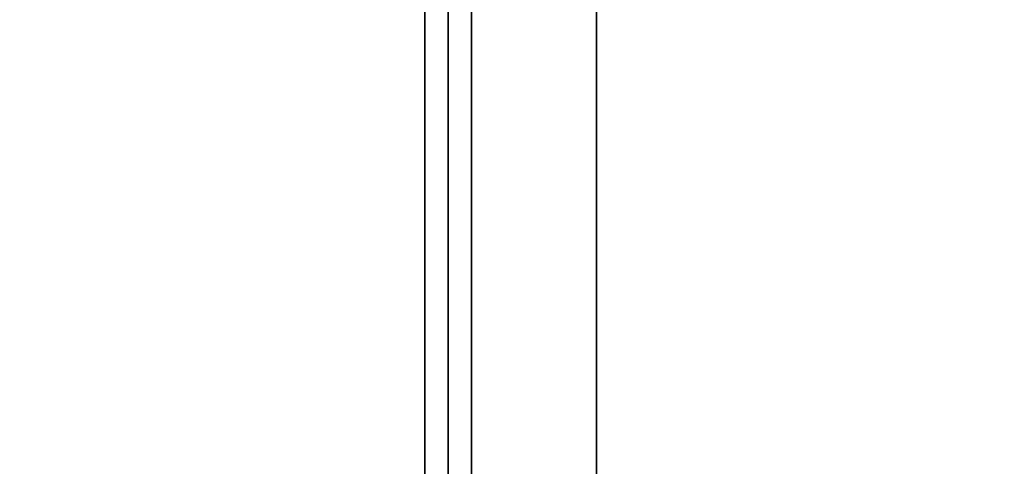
# Model space of a CAD drawing. Header units: metres. Extents: x 1.5 to 35.5, y 0 to 14.7.
# Tile 54 of 60: x 23.5 to 24.7, y 1.8 to 2.4. Entities that reach past the tile are written whole.
import ezdxf

# ---------------------------------------------------------------- set-up
doc = ezdxf.new("R2010")
doc.units = ezdxf.units.M
for name, color, linetype in [('FRAME', 8, 'Continuous'), ('GLASS', 5, 'Continuous'), ('PLASTER', 8, 'Continuous'), ('STUCCO', 8, 'Continuous')]:
    doc.layers.add(name, color=color, linetype=linetype)

msp = doc.modelspace()

# ---------------------------------------------------------------- linework, layer by layer
at = {"layer": 'FRAME'}
for points in [[(24.0333, 1.5), (23.9733, 1.5), (23.9733, 4), (24.0333, 4)], [(23.9733, 1.5), (24.0333, 1.5), (24.0333, 4), (23.9733, 4)], [(24.0333, 1.5), (23.9733, 1.5), (23.9733, 4), (24.0333, 4)], [(23.9733, 1.5), (24.0333, 1.5), (24.0333, 4), (23.9733, 4)]]:
    msp.add_lwpolyline(points, close=True, dxfattribs=at)
at = {"layer": 'GLASS'}
for points in [[(24.0033, 1.53), (22.6633, 1.53), (22.6633, 3.97), (24.0033, 3.97)], [(22.6633, 1.53), (24.0033, 1.53), (24.0033, 3.97), (22.6633, 3.97)], [(24.0033, 1.53), (22.6633, 1.53), (22.6633, 3.97), (24.0033, 3.97)], [(22.6633, 1.53), (24.0033, 1.53), (24.0033, 3.97), (22.6633, 3.97)]]:
    msp.add_lwpolyline(points, close=True, dxfattribs=at)
at = {"layer": 'PLASTER'}
for points in [[(25.3, 0.9), (24.0333, 0.9), (24.0333, 4.5), (25.3, 4.5)], [(24.0333, 0.9), (25.3, 0.9), (25.3, 4.5), (24.0333, 4.5)], [(25.3, 0.9), (24.0333, 0.9), (24.0333, 4.5), (25.3, 4.5)], [(24.0333, 0.9), (25.3, 0.9), (25.3, 4.5), (24.0333, 4.5)]]:
    msp.add_lwpolyline(points, close=True, dxfattribs=at)
at = {"layer": 'STUCCO'}
for points in [[(24.1933, 1.5), (24.0333, 1.5), (24.0333, 4), (24.1933, 4)], [(24.0333, 1.5), (24.1933, 1.5), (24.1933, 4), (24.0333, 4)], [(24.1933, 1.5), (24.0333, 1.5), (24.0333, 4), (24.1933, 4)], [(24.0333, 1.5), (24.1933, 1.5), (24.1933, 4), (24.0333, 4)]]:
    msp.add_lwpolyline(points, close=True, dxfattribs=at)

doc.saveas('drawing.dxf')
